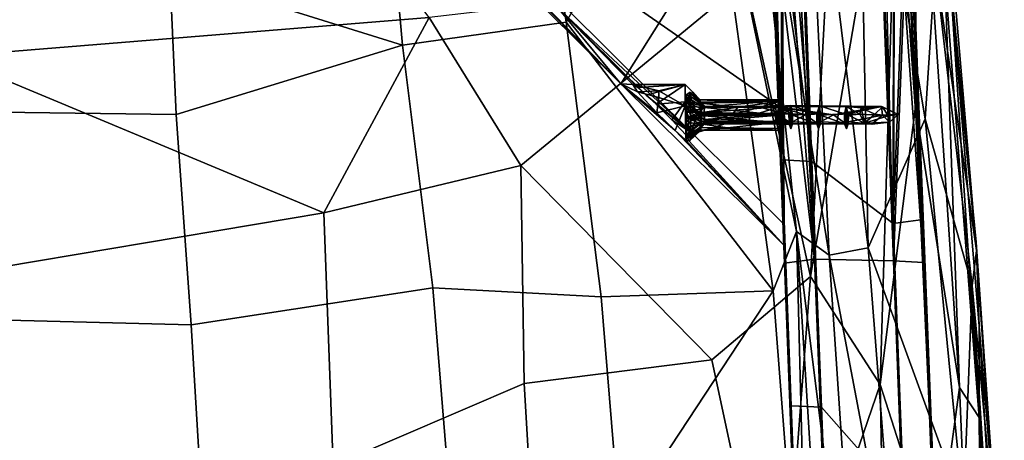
# Model space of a CAD drawing. Header units: millimetres. Extents: x -10 to 469, y -10 to 450.
# Tile 26 of 35: x 303 to 466, y 260 to 329. Entities that reach past the tile are written whole.
import ezdxf

# ---------------------------------------------------------------- set-up
doc = ezdxf.new("R2010")
doc.units = ezdxf.units.MM
doc.layers.add('Layer 01', color=7, linetype='Continuous', true_color=0x000000)

msp = doc.modelspace()

# ---------------------------------------------------------------- linework, layer by layer
at = {"layer": 'Layer 01'}
for points in [[(426.38, 381.19, 343.22), (429.22, 305.84, 351.21), (426.31, 381.07, 344.13)], [(429.22, 305.84, 351.21), (428, 337.25, 349.39), (426.31, 381.07, 344.13)], [(429.22, 305.84, 351.21), (426.38, 381.19, 343.22), (428.01, 346.26, 345.57)], [(452.6, 295.99, 352.21), (449.31, 381.08, 344.1), (450.98, 337.12, 355.65)], [(452.6, 295.99, 352.21), (449.84, 365.68, 344.79), (449.31, 381.08, 344.1)], [(422.7, 379.39, 338.53), (431.65, 293.99, 343.8), (416.2, 368.67, 342.51)], [(422.7, 379.39, 338.53), (432.71, 379.4, 337.18), (437.07, 290.11, 341.95)], [(422.7, 379.39, 338.53), (437.07, 290.11, 341.95), (431.65, 293.99, 343.8)], [(432.71, 379.4, 337.18), (441.75, 379.3, 338.16), (443.52, 291.33, 341.87)], [(437.07, 290.11, 341.95), (432.71, 379.4, 337.18), (443.52, 291.33, 341.87)], [(441.75, 379.3, 338.16), (454.57, 337.91, 343.22), (452.92, 312.59, 342.63)], [(441.75, 379.3, 338.16), (452.92, 312.59, 342.63), (443.52, 291.33, 341.87)], [(428.86, 314.6, 355.24), (365.9, 358.36, 360.97), (345.58, 378.51, 363.61), (427.03, 360.85, 361.29)], [(459.52, 115.11, 388.07), (449.35, 377.34, 372.58), (450.46, 346.24, 398.25)], [(449.35, 377.34, 372.58), (459.52, 115.11, 388.07), (450.98, 337.12, 355.65)], [(345.58, 375, 390.38), (402.67, 318.39, 382.96), (427.07, 357.3, 388.06), (409.22, 375, 390.38)], [(402.67, 318.39, 382.96), (345.58, 375, 390.38), (364.39, 357.46, 379.46)], [(431.13, 357.39, 409.35), (434.65, 289.45, 415.83), (431.34, 372.7, 407.99)], [(434.65, 289.45, 415.83), (447.65, 289.15, 415.86), (444.48, 372.71, 407.99), (431.34, 372.7, 407.99)], [(444.48, 372.71, 407.99), (447.65, 289.15, 415.86), (445.93, 356.98, 409.39)], [(438.54, 371.58, 414.49), (423.25, 335.43, 422.15), (433.96, 286.61, 428.34)], [(448.54, 371.67, 412.78), (433.96, 286.61, 428.34), (445.46, 268.76, 427.81)], [(448.54, 371.67, 412.78), (438.54, 371.58, 414.49), (433.96, 286.61, 428.34)], [(451.3, 314.67, 419.55), (448.54, 371.67, 412.78), (445.46, 268.76, 427.81)], [(451.57, 371.8, 408.85), (448.54, 371.67, 412.78), (451.3, 314.67, 419.55)], [(451.57, 371.8, 408.85), (451.3, 314.67, 419.55), (458.58, 268.28, 420.21)], [(456.13, 336.22, 407.17), (451.57, 371.8, 408.85), (458.58, 268.28, 420.21)], [(416.2, 368.67, 342.51), (393.63, 328.58, 352.15), (389.19, 359.7, 350.5)], [(393.63, 328.58, 352.15), (416.2, 368.67, 342.51), (427.78, 284.23, 348.29)], [(431.65, 293.99, 343.8), (427.78, 284.23, 348.29), (416.2, 368.67, 342.51)], [(450.49, 341.5, 346.07), (449.84, 365.68, 344.79), (452.6, 295.99, 352.21)], [(328.13, 336.75, 355.92), (324.49, 360.72, 354.89), (363.38, 360.34, 352.98), (366.61, 324.74, 354.84)], [(366.61, 324.74, 354.84), (363.38, 360.34, 352.98), (389.19, 359.7, 350.5), (393.63, 328.58, 352.15)], [(427.03, 360.85, 361.29), (427.07, 357.3, 388.06), (428.8, 314.67, 370.83), (428.76, 315.75, 369.07)], [(428.78, 315.49, 367.54), (427.03, 360.85, 361.29), (428.76, 315.75, 369.07)], [(428.78, 315.49, 367.54), (428.86, 313.58, 366.21), (427.03, 360.85, 361.29)], [(428.86, 314.6, 355.24), (427.03, 360.85, 361.29), (428.86, 313.58, 366.21)], [(414.52, 310.15, 354.65), (392.29, 330.89, 367.47), (365.9, 358.36, 360.97)], [(428.86, 314.6, 355.24), (414.52, 310.15, 354.65), (365.9, 358.36, 360.97)], [(366.34, 355.57, 378.88), (402.67, 318.39, 382.96), (364.39, 357.46, 379.46)], [(427.07, 357.3, 388.06), (402.67, 318.39, 382.96), (429.66, 291.63, 379.46)], [(428.9, 312.05, 370.94), (427.07, 357.3, 388.06), (429.66, 291.63, 379.46)], [(428.9, 312.05, 370.94), (428.85, 313.24, 371.23), (427.07, 357.3, 388.06)], [(428.8, 314.67, 370.83), (427.07, 357.3, 388.06), (428.85, 313.24, 371.23)], [(431.07, 334.13, 411.27), (434.65, 289.45, 415.83), (431.13, 357.39, 409.35)], [(447.76, 333.92, 411.29), (445.93, 356.98, 409.39), (447.65, 289.15, 415.86)], [(286.55, 352.07, 423.2), (291.67, 322.88, 428.82), (370.97, 329.35, 426.22), (351.92, 354.75, 421.46)], [(367.86, 354.18, 377.81), (402.67, 318.39, 382.96), (366.34, 355.57, 378.88)], [(367.86, 354.18, 377.81), (369.1, 353.15, 376.06), (402.67, 318.39, 382.96)], [(369.1, 353.15, 376.06), (392.29, 330.89, 367.47), (402.67, 318.39, 382.96)], [(434.21, 305.57, 346.25), (429.13, 346.14, 343.89), (430.76, 347.17, 342.7)], [(430.76, 347.17, 342.7), (432.65, 346.14, 342.43), (434.21, 305.57, 346.25)], [(429.13, 346.14, 343.89), (429.22, 305.84, 351.21), (428.01, 346.26, 345.57)], [(429.22, 305.84, 351.21), (429.13, 346.14, 343.89), (434.21, 305.57, 346.25)], [(432.65, 346.14, 342.43), (445.84, 341.02, 342.92), (447.6, 295.33, 347.22), (434.21, 305.57, 346.25)], [(450.92, 333.61, 406.69), (452.56, 291.83, 404.16), (450.46, 346.24, 398.25)], [(452.56, 291.83, 404.16), (459.52, 115.11, 388.07), (450.46, 346.24, 398.25)], [(454.57, 337.91, 343.22), (456.26, 342.57, 347.38), (461.41, 290.87, 353.37)], [(456.26, 342.57, 347.38), (457.08, 341.14, 358.12), (461.41, 290.87, 353.37)], [(445.84, 341.02, 342.92), (447.68, 341.12, 343.26), (447.6, 295.33, 347.22)], [(447.68, 341.12, 343.26), (449.38, 341.29, 344.38), (447.6, 295.33, 347.22)], [(449.38, 341.29, 344.38), (452.6, 295.99, 352.21), (447.6, 295.33, 347.22)], [(449.38, 341.29, 344.38), (450.49, 341.5, 346.07), (452.6, 295.99, 352.21)], [(461.33, 292.24, 390.66), (461.41, 290.87, 353.37), (457.08, 341.14, 358.12), (456.97, 336.66, 400.13)], [(249.91, 314.39, 359.27), (250.01, 337.24, 357.32), (328.13, 336.75, 355.92), (329.19, 313.35, 357.76)], [(366.61, 324.74, 354.84), (329.19, 313.35, 357.76), (328.13, 336.75, 355.92)], [(429.57, 291.74, 403.91), (427.87, 336.34, 392.66), (427.98, 337.12, 355.57), (429.71, 292.88, 354.64)], [(428, 337.25, 349.39), (429.22, 305.84, 351.21), (427.98, 337.12, 355.57)], [(429.22, 305.84, 351.21), (429.71, 292.88, 354.64), (427.98, 337.12, 355.57)], [(450.98, 337.12, 355.65), (459.52, 115.11, 388.07), (454.37, 250.3, 356.51)], [(452.6, 295.99, 352.21), (450.98, 337.12, 355.65), (454.37, 250.3, 356.51)], [(452.92, 312.59, 342.63), (454.57, 337.91, 343.22), (460.67, 285.06, 347.95)], [(454.57, 337.91, 343.22), (461.41, 290.87, 353.37), (460.67, 285.06, 347.95)], [(456.97, 336.66, 400.13), (456.13, 336.22, 407.17), (461.8, 263.34, 416.33)], [(456.97, 336.66, 400.13), (461.8, 263.34, 416.33), (461.83, 278.39, 409.06)], [(456.97, 336.66, 400.13), (461.83, 278.39, 409.06), (461.33, 292.24, 390.66)], [(386.14, 304.91, 429.93), (423.25, 335.43, 422.15), (370.97, 329.35, 426.22)], [(423.25, 335.43, 422.15), (386.14, 304.91, 429.93), (417.68, 272.86, 432.67), (433.96, 286.61, 428.34)], [(427.92, 333.57, 406.62), (427.87, 336.34, 392.66), (429.57, 291.74, 403.91)], [(456.13, 336.22, 407.17), (458.58, 268.28, 420.21), (461.8, 263.34, 416.33)], [(429.65, 288.79, 410.83), (428.26, 333.75, 408.46), (427.92, 333.57, 406.62)], [(429.57, 291.74, 403.91), (429.65, 288.79, 410.83), (427.92, 333.57, 406.62)], [(429.65, 288.79, 410.83), (429.37, 333.96, 410.16), (428.26, 333.75, 408.46)], [(429.37, 333.96, 410.16), (434.65, 289.45, 415.83), (431.07, 334.13, 411.27)], [(429.65, 288.79, 410.83), (434.65, 289.45, 415.83), (429.37, 333.96, 410.16)], [(447.76, 333.92, 411.29), (447.65, 289.15, 415.86), (449.44, 333.88, 410.19)], [(449.44, 333.88, 410.19), (447.65, 289.15, 415.86), (452.65, 288.88, 410.9)], [(452.65, 288.88, 410.9), (450.56, 333.76, 408.51), (449.44, 333.88, 410.19)], [(450.56, 333.76, 408.51), (452.65, 288.88, 410.9), (450.92, 333.61, 406.69)], [(452.65, 288.88, 410.9), (452.56, 291.83, 404.16), (450.92, 333.61, 406.69)], [(404.65, 318.25, 368.83), (402.67, 318.39, 382.96), (392.29, 330.89, 367.47)], [(404.65, 318.25, 368.83), (392.29, 330.89, 367.47), (405.43, 317.76, 366.56)], [(392.29, 330.89, 367.47), (414.52, 310.15, 354.65), (406.84, 316.54, 364.96)], [(392.29, 330.89, 367.47), (406.84, 316.54, 364.96), (405.43, 317.76, 366.56)], [(291.67, 322.88, 428.82), (353.61, 297.08, 432.38), (370.97, 329.35, 426.22)], [(386.14, 304.91, 429.93), (370.97, 329.35, 426.22), (353.61, 297.08, 432.38)], [(366.61, 324.74, 354.84), (393.63, 328.58, 352.15), (399.41, 283.24, 356.46), (371.58, 284.71, 358.86)], [(399.41, 283.24, 356.46), (393.63, 328.58, 352.15), (427.78, 284.23, 348.29)], [(329.19, 313.35, 357.76), (366.61, 324.74, 354.84), (371.58, 284.71, 358.86), (331.66, 278.62, 361.67)], [(288.74, 286.19, 435.03), (353.61, 297.08, 432.38), (291.67, 322.88, 428.82)], [(402.67, 318.39, 382.96), (411.62, 310.66, 373.07), (429.66, 291.63, 379.46)], [(402.67, 318.39, 382.96), (404.65, 318.25, 368.83), (405.42, 317.05, 372.15)], [(408.59, 313.62, 373.82), (402.67, 318.39, 382.96), (405.42, 317.05, 372.15)], [(402.67, 318.39, 382.96), (408.59, 313.62, 373.82), (411.62, 310.66, 373.07)], [(413.26, 318.25, 368.83), (408.94, 317.24, 371.75), (404.65, 318.25, 368.83)], [(405.42, 317.05, 372.15), (404.65, 318.25, 368.83), (408.94, 317.24, 371.75)], [(413.26, 318.25, 368.83), (404.65, 318.25, 368.83), (405.43, 317.76, 366.56)], [(408.94, 316.11, 372.83), (405.42, 317.05, 372.15), (408.94, 317.24, 371.75)], [(405.43, 317.76, 366.56), (406.84, 316.54, 364.96), (413.26, 318.25, 368.83)], [(406.84, 316.54, 364.96), (408.47, 315.03, 364.05), (413.26, 318.25, 368.83)], [(413.26, 315.44, 364.23), (413.26, 318.25, 368.83), (408.47, 315.03, 364.05)], [(413.26, 314.74, 373.5), (408.94, 317.24, 371.75), (413.26, 318.25, 368.83)], [(408.94, 317.24, 371.75), (413.26, 314.74, 373.5), (408.94, 316.11, 372.83)], [(414.51, 317, 368.8), (413.26, 314.74, 373.5), (413.26, 318.25, 368.83)], [(414.51, 317, 368.8), (413.26, 318.25, 368.83), (413.26, 315.44, 364.23)], [(405.42, 317.05, 372.15), (408.94, 316.11, 372.83), (408.59, 313.62, 373.82)], [(408.47, 315.03, 364.05), (406.84, 316.54, 364.96), (414.52, 310.15, 354.65)], [(413.26, 314.74, 373.5), (408.59, 313.62, 373.82), (408.94, 316.11, 372.83)], [(413.26, 314.74, 373.5), (414.51, 317, 368.8), (415.87, 314.52, 370.86)], [(413.26, 315.44, 364.23), (415.78, 315.22, 367.13), (414.51, 317, 368.8)], [(414.09, 317.03, 369.27), (413.41, 316.58, 367.54), (413.4, 316.5, 370.35)], [(414.09, 316.35, 370.96), (414.09, 317.03, 369.27), (413.4, 316.5, 370.35)], [(414.09, 316.85, 367.45), (414.09, 315.84, 365.92), (413.4, 315.15, 365.65)], [(414.09, 316.85, 367.45), (413.4, 315.15, 365.65), (413.41, 316.58, 367.54)], [(413.41, 315.41, 368.27), (413.41, 316.58, 367.54), (413.4, 315.15, 365.65), (413.41, 313.8, 366.59)], [(413.41, 316.58, 367.54), (413.41, 315.41, 368.27), (413.4, 316.5, 370.35)], [(414.09, 314.95, 372.14), (414.09, 316.35, 370.96), (413.4, 316.5, 370.35)], [(414.09, 314.95, 372.14), (413.4, 316.5, 370.35), (413.4, 313.87, 372.29)], [(413.41, 315.41, 368.27), (413.41, 315.39, 369.27), (413.4, 316.5, 370.35)], [(413.4, 316.5, 370.35), (413.41, 313.71, 370.88), (413.4, 313.87, 372.29)], [(413.4, 316.5, 370.35), (413.41, 315.39, 369.27), (413.41, 313.71, 370.88)], [(414.09, 315.84, 365.92), (414.18, 313.12, 364.86), (413.4, 315.15, 365.65)], [(414.09, 317.03, 369.27), (414.09, 316.85, 367.45), (413.41, 316.58, 367.54)], [(416.42, 314.49, 367.75), (414.09, 316.85, 367.45), (414.09, 317.03, 369.27), (416.44, 314.72, 369.26)], [(414.09, 316.35, 370.96), (416.44, 314.72, 369.26), (414.09, 317.03, 369.27)], [(414.09, 316.85, 367.45), (416.42, 314.49, 367.75), (414.09, 315.84, 365.92)], [(415.25, 313.2, 371.38), (414.09, 316.35, 370.96), (414.09, 314.95, 372.14)], [(415.25, 313.2, 371.38), (416.44, 314.72, 369.26), (414.09, 316.35, 370.96)], [(416.44, 313.13, 367.15), (414.18, 313.12, 364.86), (414.09, 315.84, 365.92), (416.42, 314.49, 367.75)], [(414.51, 317, 368.8), (415.76, 315.76, 368.76), (415.76, 315.44, 369.93)], [(415.87, 314.52, 370.86), (414.51, 317, 368.8), (415.76, 315.44, 369.93)], [(414.51, 317, 368.8), (415.78, 315.22, 367.13), (415.76, 315.76, 368.76)], [(425.12, 315.32, 370.15), (415.76, 315.76, 368.76), (428.76, 315.75, 369.07)], [(428.76, 315.75, 369.07), (415.76, 315.76, 368.76), (428.78, 315.49, 367.54)], [(415.76, 315.76, 368.76), (425.12, 315.32, 370.15), (415.76, 315.44, 369.93)], [(415.76, 315.76, 368.76), (415.78, 315.22, 367.13), (428.78, 315.49, 367.54)], [(415.78, 315.22, 367.13), (421.96, 314.54, 366.59), (428.78, 315.49, 367.54)], [(428.78, 315.49, 367.54), (421.96, 314.54, 366.59), (425.66, 314.55, 366.59)], [(428.8, 314.67, 370.83), (425.12, 315.32, 370.15), (428.76, 315.75, 369.07)], [(425.66, 314.55, 366.59), (428.86, 313.58, 366.21), (428.78, 315.49, 367.54)], [(251.62, 280.65, 363.25), (249.91, 314.39, 359.27), (329.19, 313.35, 357.76), (331.66, 278.62, 361.67)], [(413.26, 315.44, 364.23), (408.47, 315.03, 364.05), (411.07, 312.46, 363.68)], [(408.47, 315.03, 364.05), (414.52, 310.15, 354.65), (411.07, 312.46, 363.68)], [(408.59, 313.62, 373.82), (413.26, 314.74, 373.5), (411.62, 310.66, 373.07)], [(413.26, 315.44, 364.23), (411.07, 312.46, 363.68), (413.38, 309.95, 364.94)], [(413.26, 314.74, 373.5), (415.79, 312.16, 370.97), (413.26, 309.2, 371.65), (411.62, 310.66, 373.07)], [(413.38, 309.95, 364.94), (413.88, 311.94, 364.55), (413.26, 315.44, 364.23)], [(413.88, 311.94, 364.55), (415.76, 313.61, 366.25), (413.26, 315.44, 364.23)], [(415.78, 315.22, 367.13), (413.26, 315.44, 364.23), (415.76, 313.61, 366.25)], [(413.26, 314.74, 373.5), (415.78, 313.4, 371.21), (415.79, 312.16, 370.97)], [(413.26, 314.74, 373.5), (415.87, 314.52, 370.86), (415.78, 313.4, 371.21)], [(414.18, 313.12, 364.86), (413.4, 311.9, 365.36), (413.4, 315.15, 365.65)], [(413.41, 313.8, 366.59), (413.4, 315.15, 365.65), (413.4, 311.9, 365.36)], [(414.18, 312.3, 372.45), (414.09, 314.95, 372.14), (413.4, 313.87, 372.29)], [(414.18, 312.3, 372.45), (413.4, 313.87, 372.29), (413.41, 311.54, 371.82)], [(413.4, 313.87, 372.29), (413.41, 313.71, 370.88), (413.41, 312.71, 370.86)], [(413.41, 312.71, 370.86), (413.41, 311.54, 371.82), (413.4, 313.87, 372.29)], [(413.41, 313.76, 368.24), (415.97, 314.25, 368.25), (413.41, 315.41, 368.27)], [(413.41, 315.41, 368.27), (415.97, 314.25, 368.25), (415.91, 314.74, 369.26)], [(413.41, 315.41, 368.27), (415.91, 314.74, 369.26), (413.41, 315.39, 369.27)], [(413.41, 313.76, 368.24), (413.41, 315.41, 368.27), (413.41, 313.8, 366.59)], [(415.91, 314.74, 369.26), (415.91, 313.74, 369.24), (413.41, 313.74, 369.24), (413.41, 315.39, 369.27)], [(413.41, 315.39, 369.27), (413.41, 313.74, 369.24), (413.41, 313.71, 370.88)], [(413.41, 313.76, 368.24), (415.91, 313.78, 367.24), (415.97, 314.25, 368.25)], [(415.25, 313.2, 371.38), (414.09, 314.95, 372.14), (414.18, 312.3, 372.45)], [(429.63, 295.17, 352.69), (414.52, 310.15, 354.65), (428.86, 314.6, 355.24)], [(415.25, 313.2, 371.38), (416.41, 313.65, 370.21), (416.44, 314.72, 369.26)], [(415.76, 315.44, 369.93), (425.12, 315.32, 370.15), (415.87, 314.52, 370.86)], [(415.76, 313.61, 366.25), (421.96, 314.54, 366.59), (415.78, 315.22, 367.13)], [(415.76, 313.61, 366.25), (421.07, 313.32, 366.23), (421.96, 314.54, 366.59)], [(428.85, 313.24, 371.23), (415.78, 313.4, 371.21), (415.87, 314.52, 370.86)], [(428.8, 314.67, 370.83), (415.87, 314.52, 370.86), (425.12, 315.32, 370.15)], [(428.85, 313.24, 371.23), (415.87, 314.52, 370.86), (428.8, 314.67, 370.83)], [(415.97, 314.25, 368.25), (415.91, 313.74, 369.24), (415.91, 314.74, 369.26)], [(415.94, 312.77, 367.73), (415.91, 313.74, 369.24), (415.97, 314.25, 368.25)], [(415.91, 313.78, 367.24), (415.94, 312.77, 367.73), (415.97, 314.25, 368.25)], [(416.41, 313.65, 370.21), (428.76, 314.58, 369.56), (416.44, 314.72, 369.26)], [(416.41, 313.65, 370.21), (428.49, 313.43, 370.27), (428.76, 314.58, 369.56)], [(416.44, 314.72, 369.26), (428.14, 314.63, 367.93), (416.42, 314.49, 367.75)], [(416.42, 314.49, 367.75), (428.14, 314.63, 367.93), (428.49, 313.18, 367.17), (416.44, 313.13, 367.15)], [(428.14, 314.63, 367.93), (416.44, 314.72, 369.26), (428.76, 314.58, 369.56)], [(425.66, 314.55, 366.59), (421.96, 314.54, 366.59), (421.07, 313.32, 366.23)], [(425.66, 314.55, 366.59), (421.07, 313.32, 366.23), (428.86, 313.58, 366.21)], [(428.14, 314.63, 367.93), (430.74, 314.81, 368.03), (430.4, 313.9, 367.28)], [(428.76, 314.58, 369.56), (430.74, 314.81, 368.03), (428.14, 314.63, 367.93)], [(428.14, 314.63, 367.93), (430.4, 313.9, 367.28), (428.49, 313.18, 367.17)], [(428.49, 313.43, 370.27), (430.77, 313.42, 370.37), (428.76, 314.58, 369.56)], [(428.49, 313.18, 367.17), (430.4, 313.9, 367.28), (430.42, 311.75, 367.96)], [(428.76, 314.58, 369.56), (435.43, 314.73, 367.96), (430.74, 314.81, 368.03)], [(428.76, 314.58, 369.56), (445.69, 314.67, 369.51), (435.43, 314.73, 367.96)], [(437.76, 313.26, 370.27), (445.69, 314.67, 369.51), (428.76, 314.58, 369.56)], [(437.76, 313.26, 370.27), (428.76, 314.58, 369.56), (435.37, 313.42, 370.38)], [(433.17, 313.26, 370.27), (435.37, 313.42, 370.38), (428.76, 314.58, 369.56)], [(433.17, 313.26, 370.27), (428.76, 314.58, 369.56), (430.77, 313.42, 370.37)], [(428.86, 314.6, 355.24), (428.92, 312.07, 366.49), (429.63, 295.17, 352.69)], [(428.86, 314.6, 355.24), (428.86, 313.58, 366.21), (428.92, 312.07, 366.49)], [(430.74, 314.81, 368.03), (430.71, 312.45, 366.59), (430.4, 313.9, 367.28)], [(430.71, 312.45, 366.59), (430.42, 311.75, 367.96), (430.4, 313.9, 367.28)], [(430.74, 314.81, 368.03), (431.02, 313.2, 367.18), (430.71, 312.45, 366.59)], [(430.74, 314.81, 368.03), (435.43, 314.73, 367.96), (435, 313.41, 367.14)], [(430.74, 314.81, 368.03), (435, 313.41, 367.14), (431.02, 313.2, 367.18)], [(435.43, 314.73, 367.96), (435.31, 312.45, 366.59), (435, 313.41, 367.14)], [(435.43, 314.73, 367.96), (435.62, 313.2, 367.18), (435.31, 312.45, 366.59)], [(445.69, 314.67, 369.51), (439.84, 314.65, 367.87), (435.43, 314.73, 367.96)], [(435.43, 314.73, 367.96), (439.84, 314.65, 367.87), (439.6, 313.41, 367.14)], [(435.43, 314.73, 367.96), (439.6, 313.41, 367.14), (435.62, 313.2, 367.18)], [(437.76, 313.26, 370.27), (439.97, 313.42, 370.38), (445.69, 314.67, 369.51)], [(439.84, 314.65, 367.87), (439.91, 312.45, 366.59), (439.6, 313.41, 367.14)], [(445.69, 314.67, 369.51), (442.35, 314.45, 367.68), (439.84, 314.65, 367.87)], [(439.84, 314.65, 367.87), (442.35, 314.45, 367.68), (442.13, 313.37, 367.09)], [(439.84, 314.65, 367.87), (442.13, 313.37, 367.09), (440.22, 313.2, 367.18)], [(439.84, 314.65, 367.87), (440.22, 313.2, 367.18), (439.91, 312.45, 366.59)], [(445.85, 313.23, 370.24), (445.69, 314.67, 369.51), (439.97, 313.42, 370.38)], [(442.13, 313.37, 367.09), (442.35, 314.45, 367.68), (442.91, 311.91, 367.58)], [(445.69, 314.67, 369.51), (445.87, 314.6, 368.03), (442.35, 314.45, 367.68)], [(442.35, 314.45, 367.68), (445.87, 314.6, 368.03), (444.58, 313.36, 367.1)], [(442.35, 314.45, 367.68), (444.58, 313.36, 367.1), (442.91, 311.91, 367.58)], [(445.87, 314.6, 368.03), (446.78, 313.1, 367.48), (444.58, 313.36, 367.1)], [(451.3, 314.67, 419.55), (445.46, 268.76, 427.81), (454.7, 239.94, 427.53)], [(448.42, 313.3, 368.79), (445.69, 314.67, 369.51), (445.85, 313.23, 370.24)], [(445.87, 314.6, 368.03), (445.69, 314.67, 369.51), (448.42, 313.3, 368.79)], [(446.78, 313.1, 367.48), (445.87, 314.6, 368.03), (448.42, 313.3, 368.79)], [(458.58, 268.28, 420.21), (451.3, 314.67, 419.55), (454.7, 239.94, 427.53)], [(414.52, 310.15, 354.65), (413.38, 309.95, 364.94), (411.07, 312.46, 363.68)], [(413.41, 313.8, 366.59), (413.4, 311.9, 365.36), (413.41, 312.8, 366.56)], [(414.18, 313.12, 364.86), (414.09, 310.78, 365.81), (413.4, 311.9, 365.36)], [(413.4, 311.9, 365.36), (413.41, 311.11, 368.18), (413.41, 312.8, 366.56)], [(413.41, 312.8, 366.56), (415.91, 313.78, 367.24), (413.41, 313.8, 366.59)], [(413.41, 313.76, 368.24), (413.41, 313.8, 366.59), (415.91, 313.78, 367.24)], [(413.41, 312.8, 366.56), (415.94, 312.77, 367.73), (415.91, 313.78, 367.24)], [(415.91, 313.72, 370.23), (413.41, 313.71, 370.88), (413.41, 313.74, 369.24), (415.91, 313.74, 369.24)], [(415.91, 313.72, 370.23), (415.91, 312.72, 370.21), (413.41, 312.71, 370.86), (413.41, 313.71, 370.88)], [(413.41, 312.76, 368.21), (415.94, 312.77, 367.73), (413.41, 312.8, 366.56)], [(413.41, 311.11, 368.18), (413.41, 312.76, 368.21), (413.41, 312.8, 366.56)], [(413.41, 312.76, 368.21), (415.91, 311.76, 368.19), (415.94, 312.77, 367.73)], [(413.41, 312.76, 368.21), (413.41, 311.11, 368.18), (415.91, 311.76, 368.19)], [(413.41, 312.74, 369.21), (413.41, 312.71, 370.86), (415.91, 312.72, 370.21)], [(413.41, 312.74, 369.21), (415.91, 312.72, 370.21), (415.97, 312.26, 369.2)], [(413.41, 312.74, 369.21), (415.97, 312.26, 369.2), (413.41, 311.09, 369.18)], [(413.41, 312.71, 370.86), (413.41, 312.74, 369.21), (413.41, 311.09, 369.18)], [(413.41, 311.54, 371.82), (413.41, 312.71, 370.86), (413.41, 311.09, 369.18)], [(414.09, 310.07, 370.83), (414.18, 312.3, 372.45), (413.41, 311.54, 371.82)], [(413.41, 311.09, 369.18), (415.97, 312.26, 369.2), (415.91, 311.76, 368.19)], [(413.88, 311.94, 364.55), (415.78, 311.81, 366.6), (415.76, 313.61, 366.25)], [(415.25, 313.2, 371.38), (414.18, 312.3, 372.45), (414.09, 310.07, 370.83)], [(416.49, 311.81, 369.2), (415.25, 313.2, 371.38), (414.09, 310.07, 370.83)], [(414.18, 313.12, 364.86), (416.42, 312, 367.81), (414.09, 310.78, 365.81)], [(414.18, 313.12, 364.86), (416.44, 313.13, 367.15), (416.42, 312, 367.81)], [(415.25, 313.2, 371.38), (416.41, 312.48, 370.01), (416.41, 313.65, 370.21)], [(416.41, 312.48, 370.01), (415.25, 313.2, 371.38), (416.49, 311.81, 369.2)], [(421.07, 313.32, 366.23), (415.76, 313.61, 366.25), (415.78, 311.81, 366.6)], [(415.78, 311.81, 366.6), (428.92, 312.07, 366.49), (428.86, 313.58, 366.21), (421.07, 313.32, 366.23)], [(415.79, 312.16, 370.97), (415.78, 313.4, 371.21), (428.85, 313.24, 371.23)], [(428.9, 312.05, 370.94), (415.79, 312.16, 370.97), (428.85, 313.24, 371.23)], [(415.91, 313.74, 369.24), (415.97, 312.26, 369.2), (415.91, 312.72, 370.21)], [(415.97, 312.26, 369.2), (415.91, 313.74, 369.24), (415.94, 312.77, 367.73)], [(415.91, 312.72, 370.21), (415.91, 313.72, 370.23), (415.91, 313.74, 369.24)], [(415.91, 311.76, 368.19), (415.97, 312.26, 369.2), (415.94, 312.77, 367.73)], [(428.49, 313.43, 370.27), (416.41, 313.65, 370.21), (416.41, 312.48, 370.01)], [(428.49, 313.43, 370.27), (416.41, 312.48, 370.01), (428.09, 312.15, 369.79)], [(428.09, 312.15, 369.79), (416.41, 312.48, 370.01), (416.49, 311.81, 369.2)], [(428.06, 312.02, 367.84), (416.42, 312, 367.81), (416.44, 313.13, 367.15)], [(428.49, 313.18, 367.17), (428.06, 312.02, 367.84), (416.44, 313.13, 367.15)], [(428.49, 313.18, 367.17), (428.34, 311.72, 368.77), (428.06, 312.02, 367.84)], [(428.09, 312.15, 369.79), (428.34, 311.72, 368.77), (428.49, 313.43, 370.27)], [(428.71, 312.08, 369.7), (428.49, 313.43, 370.27), (428.34, 311.72, 368.77)], [(428.49, 313.18, 367.17), (430.42, 311.75, 367.96), (428.34, 311.72, 368.77)], [(428.49, 313.43, 370.27), (430.4, 312.12, 369.72), (430.77, 313.42, 370.37)], [(430.4, 312.12, 369.72), (428.49, 313.43, 370.27), (428.71, 312.08, 369.7)], [(430.4, 312.12, 369.72), (430.7, 310.94, 369.13), (430.77, 313.42, 370.37)], [(430.71, 312.45, 366.59), (430.7, 310.94, 369.13), (430.42, 311.75, 367.96)], [(431.01, 312.09, 369.71), (430.77, 313.42, 370.37), (430.7, 310.94, 369.13)], [(430.71, 312.45, 366.59), (431.01, 311.81, 368.1), (430.7, 310.94, 369.13)], [(430.71, 312.45, 366.59), (431.02, 313.2, 367.18), (431.01, 311.81, 368.1)], [(433.17, 313.26, 370.27), (430.77, 313.42, 370.37), (431.01, 312.09, 369.71)], [(434.96, 311.94, 369.61), (433.17, 313.26, 370.27), (431.01, 312.09, 369.71)], [(431.02, 313.2, 367.18), (434.99, 311.77, 367.93), (431.01, 311.81, 368.1)], [(431.02, 313.2, 367.18), (435, 313.41, 367.14), (434.99, 311.77, 367.93)], [(433.17, 313.26, 370.27), (434.96, 311.94, 369.61), (435.37, 313.42, 370.38)], [(434.96, 311.94, 369.61), (435.3, 310.94, 369.13), (435.37, 313.42, 370.38)], [(435.31, 312.45, 366.59), (434.99, 311.77, 367.93), (435, 313.41, 367.14)], [(435.31, 312.45, 366.59), (435.3, 310.94, 369.13), (434.99, 311.77, 367.93)], [(435.61, 312.09, 369.71), (435.37, 313.42, 370.38), (435.3, 310.94, 369.13)], [(435.31, 312.45, 366.59), (435.61, 311.81, 368.1), (435.3, 310.94, 369.13)], [(435.31, 312.45, 366.59), (435.62, 313.2, 367.18), (435.61, 311.81, 368.1)], [(437.76, 313.26, 370.27), (435.37, 313.42, 370.38), (435.61, 312.09, 369.71)], [(439.56, 311.94, 369.61), (437.76, 313.26, 370.27), (435.61, 312.09, 369.71)], [(435.62, 313.2, 367.18), (439.59, 311.77, 367.93), (435.61, 311.81, 368.1)], [(435.62, 313.2, 367.18), (439.6, 313.41, 367.14), (439.59, 311.77, 367.93)], [(437.76, 313.26, 370.27), (439.56, 311.94, 369.61), (439.97, 313.42, 370.38)], [(439.56, 311.94, 369.61), (439.9, 310.94, 369.13), (439.97, 313.42, 370.38)], [(439.91, 312.45, 366.59), (439.59, 311.77, 367.93), (439.6, 313.41, 367.14)], [(439.91, 312.45, 366.59), (439.9, 310.94, 369.13), (439.59, 311.77, 367.93)], [(440.21, 312.09, 369.71), (439.97, 313.42, 370.38), (439.9, 310.94, 369.13)], [(439.91, 312.45, 366.59), (440.21, 311.81, 368.1), (439.9, 310.94, 369.13)], [(439.91, 312.45, 366.59), (440.22, 313.2, 367.18), (440.21, 311.81, 368.1)], [(445.85, 313.23, 370.24), (439.97, 313.42, 370.38), (440.21, 312.09, 369.71)], [(444.11, 311.74, 369.5), (445.85, 313.23, 370.24), (440.21, 312.09, 369.71)], [(440.22, 313.2, 367.18), (442.91, 311.91, 367.58), (440.21, 311.81, 368.1)], [(440.22, 313.2, 367.18), (442.13, 313.37, 367.09), (442.91, 311.91, 367.58)], [(444.58, 313.36, 367.1), (446.78, 313.1, 367.48), (442.91, 311.91, 367.58)], [(442.91, 311.91, 367.58), (446.78, 313.1, 367.48), (447.01, 312.08, 368.87)], [(443.52, 291.33, 341.87), (452.92, 312.59, 342.63), (459.25, 248.21, 347.3)], [(447.01, 312.08, 368.87), (445.85, 313.23, 370.24), (444.11, 311.74, 369.5)], [(447.01, 312.08, 368.87), (448.42, 313.3, 368.79), (445.85, 313.23, 370.24)], [(448.42, 313.3, 368.79), (447.01, 312.08, 368.87), (446.78, 313.1, 367.48)], [(452.92, 312.59, 342.63), (460.67, 285.06, 347.95), (459.25, 248.21, 347.3)], [(413.26, 309.2, 371.65), (429.66, 291.63, 379.46), (411.62, 310.66, 373.07)], [(413.26, 309.2, 371.65), (415.79, 312.16, 370.97), (415.73, 311.18, 370.12)], [(413.26, 309.2, 371.65), (415.73, 311.18, 370.12), (413.92, 308.92, 368.63)], [(415.78, 311.81, 366.6), (413.88, 311.94, 364.55), (413.38, 309.95, 364.94)], [(414.09, 310.78, 365.81), (413.38, 309.48, 368.57), (413.4, 311.9, 365.36)], [(413.38, 309.48, 368.57), (413.41, 311.11, 368.18), (413.4, 311.9, 365.36)], [(415.87, 310.73, 368.62), (415.78, 311.81, 366.6), (413.38, 309.95, 364.94)], [(414.09, 310.07, 370.83), (413.41, 311.54, 371.82), (413.38, 309.48, 368.57)], [(413.41, 311.54, 371.82), (413.41, 311.09, 369.18), (413.38, 309.48, 368.57)], [(413.41, 311.09, 369.18), (413.41, 311.11, 368.18), (413.38, 309.48, 368.57)], [(414.09, 310.78, 365.81), (414.15, 309.46, 368.09), (413.38, 309.48, 368.57)], [(413.38, 309.95, 364.94), (413.92, 308.92, 368.63), (415.87, 310.73, 368.62)], [(413.41, 311.09, 369.18), (415.91, 311.76, 368.19), (413.41, 311.11, 368.18)], [(415.87, 310.73, 368.62), (413.92, 308.92, 368.63), (415.73, 311.18, 370.12)], [(414.09, 310.78, 365.81), (416.42, 312, 367.81), (414.15, 309.46, 368.09)], [(414.15, 309.46, 368.09), (416.49, 311.81, 369.2), (414.09, 310.07, 370.83)], [(414.15, 309.46, 368.09), (416.42, 312, 367.81), (416.49, 311.81, 369.2)], [(415.79, 312.16, 370.97), (428.9, 312.05, 370.94), (428.94, 311.04, 369.93), (415.73, 311.18, 370.12)], [(428.96, 310.75, 368.67), (415.73, 311.18, 370.12), (428.94, 311.04, 369.93)], [(428.96, 310.75, 368.67), (415.87, 310.73, 368.62), (415.73, 311.18, 370.12)], [(428.92, 312.07, 366.49), (415.78, 311.81, 366.6), (420.24, 311.1, 367.45)], [(420.24, 311.1, 367.45), (415.78, 311.81, 366.6), (415.87, 310.73, 368.62)], [(420.24, 311.1, 367.45), (415.87, 310.73, 368.62), (428.96, 310.75, 368.67)], [(428.34, 311.72, 368.77), (416.42, 312, 367.81), (428.06, 312.02, 367.84)], [(428.34, 311.72, 368.77), (416.49, 311.81, 369.2), (416.42, 312, 367.81)], [(428.09, 312.15, 369.79), (416.49, 311.81, 369.2), (428.34, 311.72, 368.77)], [(428.92, 312.07, 366.49), (420.24, 311.1, 367.45), (428.95, 311.04, 367.5)], [(428.95, 311.04, 367.5), (420.24, 311.1, 367.45), (428.96, 310.75, 368.67)], [(428.71, 312.08, 369.7), (428.34, 311.72, 368.77), (430.42, 311.75, 367.96)], [(428.71, 312.08, 369.7), (430.42, 311.75, 367.96), (430.4, 312.12, 369.72)], [(428.9, 312.05, 370.94), (429.66, 291.63, 379.46), (428.94, 311.04, 369.93)], [(428.92, 312.07, 366.49), (429.66, 291.63, 379.46), (429.63, 295.17, 352.69)], [(429.66, 291.63, 379.46), (428.92, 312.07, 366.49), (428.95, 311.04, 367.5)], [(428.96, 310.75, 368.67), (428.94, 311.04, 369.93), (429.66, 291.63, 379.46)], [(428.96, 310.75, 368.67), (429.66, 291.63, 379.46), (428.95, 311.04, 367.5)], [(430.7, 310.94, 369.13), (430.4, 312.12, 369.72), (430.42, 311.75, 367.96)], [(430.7, 310.94, 369.13), (431.01, 311.81, 368.1), (431.01, 312.09, 369.71)], [(431.01, 312.09, 369.71), (431.01, 311.81, 368.1), (434.96, 311.94, 369.61)], [(431.01, 311.81, 368.1), (434.99, 311.77, 367.93), (434.96, 311.94, 369.61)], [(435.3, 310.94, 369.13), (434.96, 311.94, 369.61), (434.99, 311.77, 367.93)], [(435.3, 310.94, 369.13), (435.61, 311.81, 368.1), (435.61, 312.09, 369.71)], [(435.61, 312.09, 369.71), (435.61, 311.81, 368.1), (439.56, 311.94, 369.61)], [(435.61, 311.81, 368.1), (439.59, 311.77, 367.93), (439.56, 311.94, 369.61)], [(439.9, 310.94, 369.13), (439.56, 311.94, 369.61), (439.59, 311.77, 367.93)], [(439.9, 310.94, 369.13), (440.21, 311.81, 368.1), (440.21, 312.09, 369.71)], [(440.21, 312.09, 369.71), (440.21, 311.81, 368.1), (444.11, 311.74, 369.5)], [(440.21, 311.81, 368.1), (442.91, 311.91, 367.58), (444.11, 311.74, 369.5)], [(442.91, 311.91, 367.58), (447.01, 312.08, 368.87), (444.11, 311.74, 369.5)], [(413.26, 309.2, 371.65), (413.92, 308.92, 368.63), (429.66, 291.63, 379.46)], [(414.52, 310.15, 354.65), (413.92, 308.92, 368.63), (413.38, 309.95, 364.94)], [(414.15, 309.46, 368.09), (414.09, 310.07, 370.83), (413.38, 309.48, 368.57)], [(429.66, 291.63, 379.46), (413.92, 308.92, 368.63), (414.52, 310.15, 354.65), (429.63, 295.17, 352.69)], [(430.79, 265.27, 355.03), (429.71, 292.88, 354.64), (429.22, 305.84, 351.21)], [(430.79, 265.27, 355.03), (429.22, 305.84, 351.21), (434.21, 305.57, 346.25), (435.78, 265, 350.07)], [(386.67, 268.95, 435.6), (386.14, 304.91, 429.93), (353.61, 297.08, 432.38), (355.14, 255.42, 438.54)], [(386.67, 268.95, 435.6), (417.68, 272.86, 432.67), (386.14, 304.91, 429.93)], [(434.21, 305.57, 346.25), (447.6, 295.33, 347.22), (449.37, 249.64, 351.52), (435.78, 265, 350.07)], [(288.74, 286.19, 435.03), (287.31, 239.01, 441.36), (355.14, 255.42, 438.54), (353.61, 297.08, 432.38)], [(447.6, 295.33, 347.22), (452.6, 295.99, 352.21), (454.37, 250.3, 356.51), (449.37, 249.64, 351.52)], [(427.78, 284.23, 348.29), (431.65, 293.99, 343.8), (433.93, 205.08, 356.69)], [(430.79, 265.27, 355.03), (429.57, 291.74, 403.91), (429.71, 292.88, 354.64)], [(431.65, 293.99, 343.8), (442.77, 205.25, 349.41), (438.85, 179.37, 355.3)], [(431.65, 293.99, 343.8), (437.07, 290.11, 341.95), (442.77, 205.25, 349.41)], [(431.65, 293.99, 343.8), (438.85, 179.37, 355.3), (433.93, 205.08, 356.69)], [(429.57, 291.74, 403.91), (439.91, 26.32, 407.7), (439.82, 25.85, 435.59)], [(439.82, 25.85, 435.59), (436.58, 109.68, 427.69), (429.57, 291.74, 403.91)], [(436.58, 109.68, 427.69), (434.85, 154.46, 423.47), (429.57, 291.74, 403.91)], [(436.52, 115.12, 387.99), (439.91, 26.32, 407.7), (429.57, 291.74, 403.91)], [(435.49, 143.57, 366.48), (436.52, 115.12, 387.99), (429.57, 291.74, 403.91)], [(435.49, 143.57, 366.48), (429.57, 291.74, 403.91), (430.79, 265.27, 355.03)], [(429.57, 291.74, 403.91), (434.85, 154.46, 423.47), (431.38, 244.01, 415.05)], [(429.57, 291.74, 403.91), (431.38, 244.01, 415.05), (429.65, 288.79, 410.83)], [(437.07, 290.11, 341.95), (443.52, 291.33, 341.87), (448.19, 231.52, 346.43)], [(443.52, 291.33, 341.87), (459.25, 248.21, 347.3), (448.19, 231.52, 346.43)], [(452.56, 291.83, 404.16), (452.65, 288.88, 410.9), (454.38, 244.15, 415.11)], [(452.56, 291.83, 404.16), (454.38, 244.15, 415.11), (459.52, 115.11, 388.07)], [(461.33, 292.24, 390.66), (461.83, 278.39, 409.06), (465, 239.73, 395.72)], [(465, 239.73, 395.72), (464.73, 241.34, 357.09), (461.41, 290.87, 353.37), (461.33, 292.24, 390.66)], [(437.07, 290.11, 341.95), (448.19, 231.52, 346.43), (442.77, 205.25, 349.41)], [(460.67, 285.06, 347.95), (461.41, 290.87, 353.37), (464.73, 241.34, 357.09)], [(436.38, 244.68, 420.04), (434.65, 289.45, 415.83), (429.65, 288.79, 410.83), (431.38, 244.01, 415.05)], [(436.38, 244.68, 420.04), (449.38, 244.43, 420.07), (447.65, 289.15, 415.86), (434.65, 289.45, 415.83)], [(449.38, 244.43, 420.07), (454.38, 244.15, 415.11), (452.65, 288.88, 410.9), (447.65, 289.15, 415.86)], [(428.9, 220.43, 437.84), (433.96, 286.61, 428.34), (417.68, 272.86, 432.67)], [(445.46, 268.76, 427.81), (433.96, 286.61, 428.34), (428.9, 220.43, 437.84)], [(331.66, 278.62, 361.67), (371.58, 284.71, 358.86), (374.99, 242.75, 364.12), (334.05, 239.16, 366.96)], [(374.99, 242.75, 364.12), (371.58, 284.71, 358.86), (399.41, 283.24, 356.46), (402.47, 245.78, 361.03)], [(459.25, 248.21, 347.3), (460.67, 285.06, 347.95), (465.55, 210.19, 354.32)], [(460.67, 285.06, 347.95), (464.73, 241.34, 357.09), (465.55, 210.19, 354.32)], [(402.47, 245.78, 361.03), (399.41, 283.24, 356.46), (427.78, 284.23, 348.29)], [(402.47, 245.78, 361.03), (427.78, 284.23, 348.29), (433.93, 205.08, 356.69)], [(251.54, 248.74, 367.66), (251.62, 280.65, 363.25), (331.66, 278.62, 361.67), (334.05, 239.16, 366.96)], [(461.83, 278.39, 409.06), (461.8, 263.34, 416.33), (465.98, 208.26, 415.38)], [(465, 239.73, 395.72), (461.83, 278.39, 409.06), (465.98, 208.26, 415.38)], [(389.7, 217.36, 441.86), (428.9, 220.43, 437.84), (417.68, 272.86, 432.67), (386.67, 268.95, 435.6)], [(389.7, 217.36, 441.86), (386.67, 268.95, 435.6), (355.14, 255.42, 438.54)], [(445.46, 268.76, 427.81), (428.9, 220.43, 437.84), (446.59, 211.27, 434.44)], [(454.7, 239.94, 427.53), (445.46, 268.76, 427.81), (446.59, 211.27, 434.44)], [(458.58, 268.28, 420.21), (454.7, 239.94, 427.53), (462.73, 170.24, 429.16)], [(461.8, 263.34, 416.33), (458.58, 268.28, 420.21), (462.73, 170.24, 429.16)], [(435.49, 143.57, 366.48), (430.79, 265.27, 355.03), (435.78, 265, 350.07), (440.49, 143.29, 361.53)], [(440.49, 143.29, 361.53), (435.78, 265, 350.07), (449.37, 249.64, 351.52)], [(461.8, 263.34, 416.33), (462.73, 170.24, 429.16), (465.85, 180.63, 423.03)], [(465.98, 208.26, 415.38), (461.8, 263.34, 416.33), (465.85, 180.63, 423.03)]]:
    msp.add_3dface(points, dxfattribs=at)

doc.saveas('drawing.dxf')
